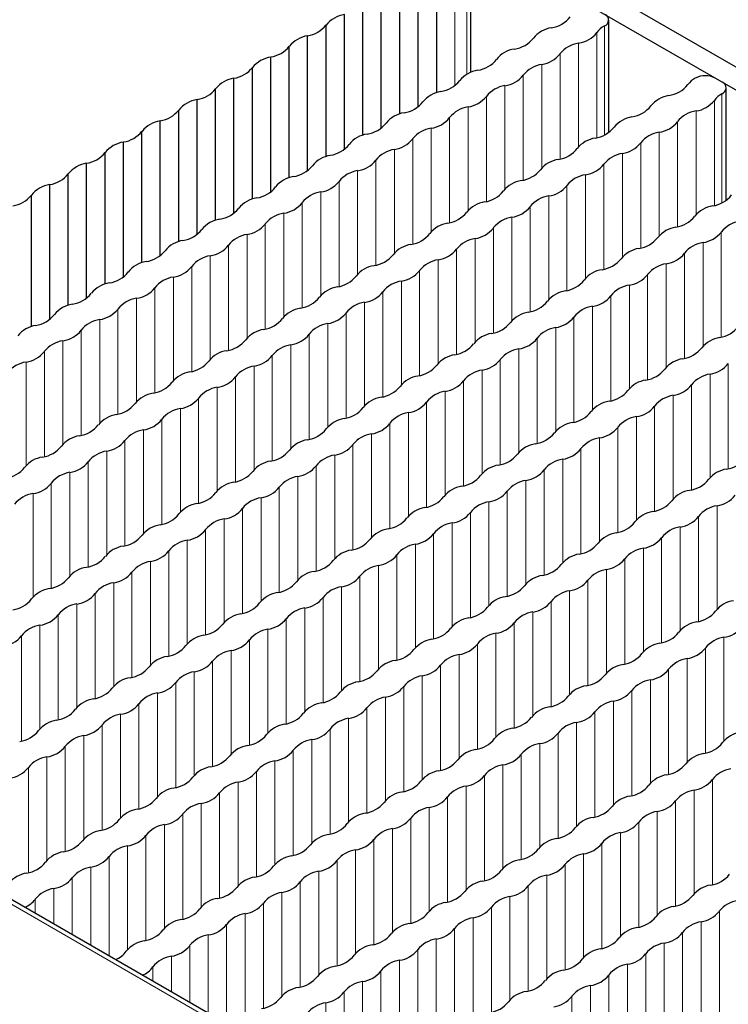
# Paper-space layout 'Blatt4' of a CAD drawing. Header units: millimetres. Extents: x 5 to 418, y 2 to 292.
# Tile 51 of 78: x 149 to 159, y 250 to 264. Entities that reach past the tile are written whole.
import ezdxf

# ---------------------------------------------------------------- set-up
doc = ezdxf.new("R2010")
doc.units = ezdxf.units.MM

psp = doc.layouts.new('Blatt4')

# ---------------------------------------------------------------- linework, layer by layer
at = {"color": 7, "linetype": 'Continuous', "lineweight": 25}
for p, q in [((152.911, 267.203), (176.095, 253.819)), ((152.629, 267.04), (175.812, 253.656)), ((155.586, 263.411), (155.586, 265.284)), ((155.1, 263.122), (155.1, 264.989)), ((154.837, 262.921), (154.837, 264.838)), ((154.577, 262.82), (154.577, 264.687)), ((154.313, 262.619), (154.313, 264.536)), ((154.053, 262.518), (154.053, 264.385)), ((153.79, 262.317), (153.79, 264.233)), ((157.545, 262.557), (157.545, 264.154)), ((153.53, 262.216), (153.53, 264.083)), ((153.267, 262.015), (153.267, 263.931)), ((153.007, 261.914), (153.007, 263.781)), ((152.744, 261.713), (152.744, 263.629)), ((152.483, 261.612), (152.483, 263.479)), ((152.22, 261.41), (152.22, 263.327)), ((159.155, 263.272), (159.056, 263.329)), ((151.96, 261.309), (151.96, 263.177)), ((159.214, 261.593), (159.214, 263.19)), ((151.697, 261.108), (151.697, 263.025)), ((151.437, 261.007), (151.437, 262.875)), ((151.174, 260.806), (151.174, 262.723)), ((150.914, 260.705), (150.914, 262.573)), ((150.651, 260.504), (150.651, 262.421)), ((150.39, 260.403), (150.39, 262.271)), ((150.127, 260.202), (150.127, 262.119)), ((149.867, 260.101), (149.867, 261.969)), ((170.972, 239.009), (131.374, 261.868)), ((149.604, 259.9), (149.604, 261.817)), ((149.344, 259.799), (149.344, 261.667))]:
    psp.add_line(p, q, dxfattribs=at)
at = {"color": 7, "linetype": 'Continuous', "lineweight": 18}
for p, q in [((155.36, 263.223), (155.36, 265.14)), ((155.528, 263.382), (155.528, 265.203)), ((157.376, 262.482), (157.376, 263.976)), ((157.483, 262.521), (157.483, 264.07)), ((157.116, 262.355), (157.116, 263.826)), ((156.852, 262.18), (156.852, 263.673)), ((156.593, 262.053), (156.593, 263.524)), ((156.329, 261.878), (156.329, 263.371)), ((156.07, 261.751), (156.07, 263.222)), ((155.806, 261.576), (155.806, 263.069)), ((159.044, 261.519), (159.044, 263.012)), ((159.152, 261.557), (159.152, 263.107)), ((155.546, 261.449), (155.546, 262.92)), ((158.785, 261.392), (158.785, 262.862)), ((155.283, 261.274), (155.283, 262.767)), ((155.023, 261.147), (155.023, 262.618)), ((158.521, 261.217), (158.521, 262.71)), ((154.759, 260.972), (154.759, 262.465)), ((158.262, 261.09), (158.262, 262.56)), ((154.5, 260.845), (154.5, 262.315)), ((157.998, 260.915), (157.998, 262.408)), ((154.236, 260.67), (154.236, 262.163)), ((157.739, 260.788), (157.739, 262.258)), ((153.977, 260.543), (153.977, 262.013)), ((157.475, 260.613), (157.475, 262.106)), ((157.215, 260.486), (157.215, 261.956)), ((170.874, 239), (131.276, 261.86)), ((153.713, 260.368), (153.713, 261.861)), ((156.951, 260.311), (156.951, 261.804)), ((153.453, 260.241), (153.453, 261.711)), ((156.692, 260.184), (156.692, 261.654)), ((153.19, 260.066), (153.19, 261.559)), ((156.428, 260.009), (156.428, 261.502)), ((152.93, 259.939), (152.93, 261.409)), ((156.169, 259.882), (156.169, 261.352)), ((152.666, 259.764), (152.666, 261.257)), ((155.905, 259.707), (155.905, 261.2)), ((152.407, 259.637), (152.407, 261.107)), ((155.645, 259.58), (155.645, 261.05)), ((159.143, 259.649), (159.143, 261.143)), ((152.143, 259.462), (152.143, 260.955)), ((155.382, 259.405), (155.382, 260.898)), ((158.884, 259.522), (158.884, 260.993)), ((151.884, 259.335), (151.884, 260.805)), ((158.62, 259.347), (158.62, 260.841)), ((151.62, 259.16), (151.62, 260.653)), ((155.122, 259.278), (155.122, 260.748)), ((158.361, 259.22), (158.361, 260.691)), ((151.36, 259.033), (151.36, 260.503)), ((154.858, 259.102), (154.858, 260.596)), ((158.097, 259.045), (158.097, 260.538)), ((151.097, 258.858), (151.097, 260.351)), ((154.599, 258.975), (154.599, 260.446)), ((157.838, 258.918), (157.838, 260.389)), ((150.837, 258.731), (150.837, 260.201)), ((154.335, 258.8), (154.335, 260.294)), ((157.574, 258.743), (157.574, 260.236)), ((154.076, 258.673), (154.076, 260.144)), ((157.314, 258.616), (157.314, 260.087)), ((150.573, 258.555), (150.573, 260.049)), ((153.812, 258.498), (153.812, 259.991)), ((157.05, 258.441), (157.05, 259.934)), ((150.314, 258.428), (150.314, 259.899)), ((153.552, 258.371), (153.552, 259.842)), ((156.791, 258.314), (156.791, 259.785)), ((150.05, 258.253), (150.05, 259.747)), ((153.289, 258.196), (153.289, 259.689)), ((149.791, 258.126), (149.791, 259.597)), ((153.029, 258.069), (153.029, 259.54)), ((156.527, 258.139), (156.527, 259.632)), ((149.527, 257.951), (149.527, 259.444)), ((152.765, 257.894), (152.765, 259.387)), ((156.268, 258.012), (156.268, 259.483)), ((149.267, 257.824), (149.267, 259.295)), ((152.506, 257.767), (152.506, 259.238)), ((156.004, 257.837), (156.004, 259.33)), ((159.242, 257.78), (159.242, 259.273)), ((152.242, 257.592), (152.242, 259.085)), ((155.744, 257.71), (155.744, 259.18)), ((158.983, 257.653), (158.983, 259.123)), ((151.983, 257.465), (151.983, 258.936)), ((155.481, 257.535), (155.481, 259.028)), ((158.719, 257.478), (158.719, 258.971)), ((155.221, 257.408), (155.221, 258.878)), ((158.46, 257.351), (158.46, 258.821)), ((151.719, 257.29), (151.719, 258.783)), ((154.957, 257.233), (154.957, 258.726)), ((158.196, 257.176), (158.196, 258.669)), ((151.459, 257.163), (151.459, 258.633)), ((154.698, 257.106), (154.698, 258.576)), ((157.937, 257.049), (157.937, 258.519)), ((151.196, 256.988), (151.196, 258.481)), ((154.434, 256.931), (154.434, 258.424)), ((150.936, 256.861), (150.936, 258.331)), ((154.175, 256.804), (154.175, 258.274)), ((157.673, 256.874), (157.673, 258.367)), ((150.672, 256.686), (150.672, 258.179)), ((153.911, 256.629), (153.911, 258.122)), ((157.413, 256.747), (157.413, 258.217)), ((150.413, 256.559), (150.413, 258.029)), ((153.651, 256.502), (153.651, 257.972)), ((157.149, 256.572), (157.149, 258.065)), ((150.149, 256.384), (150.149, 257.877)), ((153.388, 256.327), (153.388, 257.82)), ((156.89, 256.445), (156.89, 257.915)), ((149.89, 256.257), (149.89, 257.727)), ((156.626, 256.27), (156.626, 257.763)), ((149.626, 256.082), (149.626, 257.575)), ((153.128, 256.2), (153.128, 257.67)), ((156.367, 256.143), (156.367, 257.613)), ((149.366, 255.955), (149.366, 257.425)), ((152.864, 256.025), (152.864, 257.518)), ((156.103, 255.967), (156.103, 257.461)), ((152.605, 255.898), (152.605, 257.368)), ((155.843, 255.84), (155.843, 257.311)), ((152.341, 255.723), (152.341, 257.216)), ((155.58, 255.665), (155.58, 257.159)), ((159.082, 255.783), (159.082, 257.254)), ((152.082, 255.596), (152.082, 257.066)), ((155.32, 255.538), (155.32, 257.009)), ((158.818, 255.608), (158.818, 257.101)), ((151.818, 255.42), (151.818, 256.914)), ((155.056, 255.363), (155.056, 256.856)), ((158.559, 255.481), (158.559, 256.952)), ((151.558, 255.293), (151.558, 256.764)), ((154.797, 255.236), (154.797, 256.707)), ((158.295, 255.306), (158.295, 256.799)), ((151.295, 255.118), (151.295, 256.612)), ((158.036, 255.179), (158.036, 256.65)), ((151.035, 254.991), (151.035, 256.462)), ((154.533, 255.061), (154.533, 256.554)), ((157.772, 255.004), (157.772, 256.497)), ((150.771, 254.816), (150.771, 256.309)), ((154.274, 254.934), (154.274, 256.405)), ((157.512, 254.877), (157.512, 256.348)), ((150.512, 254.689), (150.512, 256.16)), ((154.01, 254.759), (154.01, 256.252)), ((157.248, 254.702), (157.248, 256.195)), ((150.248, 254.514), (150.248, 256.007)), ((153.75, 254.632), (153.75, 256.103)), ((156.989, 254.575), (156.989, 256.045)), ((149.989, 254.387), (149.989, 255.858)), ((153.487, 254.457), (153.487, 255.95)), ((156.725, 254.4), (156.725, 255.893)), ((153.227, 254.33), (153.227, 255.801)), ((156.466, 254.273), (156.466, 255.743)), ((149.725, 254.212), (149.725, 255.705)), ((152.963, 254.155), (152.963, 255.648)), ((156.202, 254.098), (156.202, 255.591)), ((149.465, 254.085), (149.465, 255.556)), ((152.704, 254.028), (152.704, 255.498)), ((155.942, 253.971), (155.942, 255.441)), ((149.201, 253.91), (149.201, 255.403)), ((152.44, 253.853), (152.44, 255.346)), ((159.181, 253.914), (159.181, 255.384)), ((152.181, 253.726), (152.181, 255.196)), ((155.679, 253.796), (155.679, 255.289)), ((158.917, 253.739), (158.917, 255.232)), ((151.917, 253.551), (151.917, 255.044)), ((155.419, 253.669), (155.419, 255.139)), ((158.658, 253.612), (158.658, 255.082)), ((151.657, 253.424), (151.657, 254.894)), ((155.155, 253.494), (155.155, 254.987)), ((158.394, 253.437), (158.394, 254.93)), ((151.394, 253.249), (151.394, 254.742)), ((154.896, 253.367), (154.896, 254.837)), ((158.135, 253.31), (158.135, 254.78)), ((154.632, 253.192), (154.632, 254.685)), ((157.871, 253.135), (157.871, 254.628)), ((151.134, 253.122), (151.134, 254.592)), ((154.373, 253.065), (154.373, 254.535)), ((157.611, 253.007), (157.611, 254.478)), ((150.87, 252.947), (150.87, 254.44)), ((154.109, 252.89), (154.109, 254.383)), ((157.347, 252.832), (157.347, 254.326)), ((150.611, 252.82), (150.611, 254.29)), ((153.849, 252.763), (153.849, 254.233)), ((150.347, 252.645), (150.347, 254.138)), ((153.586, 252.588), (153.586, 254.081)), ((157.088, 252.705), (157.088, 254.176)), ((150.088, 252.518), (150.088, 253.988)), ((153.326, 252.461), (153.326, 253.931)), ((156.824, 252.53), (156.824, 254.024)), ((149.824, 252.343), (149.824, 253.836)), ((153.062, 252.285), (153.062, 253.779)), ((156.565, 252.403), (156.565, 253.874)), ((149.564, 252.216), (149.564, 253.686)), ((152.803, 252.158), (152.803, 253.629)), ((156.301, 252.228), (156.301, 253.721)), ((149.3, 252.041), (149.3, 253.534)), ((156.041, 252.101), (156.041, 253.572)), ((152.539, 251.983), (152.539, 253.477)), ((155.778, 251.926), (155.778, 253.419)), ((159.016, 251.869), (159.016, 253.362)), ((152.28, 251.856), (152.28, 253.327)), ((155.518, 251.799), (155.518, 253.27)), ((158.757, 251.742), (158.757, 253.213)), ((152.016, 251.681), (152.016, 253.174)), ((155.254, 251.624), (155.254, 253.117)), ((158.493, 251.567), (158.493, 253.06)), ((151.756, 251.554), (151.756, 253.025)), ((154.995, 251.497), (154.995, 252.968)), ((151.493, 251.379), (151.493, 252.872)), ((154.731, 251.322), (154.731, 252.815)), ((158.234, 251.44), (158.234, 252.91)), ((151.233, 251.252), (151.233, 252.723)), ((154.472, 251.195), (154.472, 252.666)), ((157.97, 251.265), (157.97, 252.758)), ((150.969, 251.077), (150.969, 252.57)), ((154.208, 251.02), (154.208, 252.513)), ((157.71, 251.138), (157.71, 252.608)), ((150.71, 250.95), (150.71, 252.421)), ((153.948, 250.893), (153.948, 252.363)), ((157.446, 250.963), (157.446, 252.456)), ((150.446, 250.858), (150.446, 252.268)), ((157.187, 250.836), (157.187, 252.306)), ((150.187, 251.008), (150.187, 252.119)), ((153.685, 250.718), (153.685, 252.211)), ((156.923, 250.661), (156.923, 252.154)), ((149.923, 251.16), (149.923, 251.966)), ((153.425, 250.591), (153.425, 252.061)), ((156.664, 250.534), (156.664, 252.004)), ((149.663, 251.31), (149.663, 251.816)), ((153.161, 250.416), (153.161, 251.909)), ((156.4, 250.359), (156.4, 251.852)), ((149.399, 251.462), (149.399, 251.664)), ((152.902, 250.289), (152.902, 251.759)), ((156.14, 250.232), (156.14, 251.702)), ((152.638, 250.114), (152.638, 251.607)), ((155.877, 250.057), (155.877, 251.55)), ((152.379, 249.987), (152.379, 251.457)), ((155.617, 249.93), (155.617, 251.4)), ((159.115, 250), (159.115, 251.493)), ((152.115, 249.895), (152.115, 251.305)), ((155.353, 249.755), (155.353, 251.248)), ((158.856, 249.872), (158.856, 251.343)), ((151.855, 250.044), (151.855, 251.155)), ((158.592, 249.697), (158.592, 251.191)), ((151.592, 250.197), (151.592, 251.003)), ((155.094, 249.628), (155.094, 251.098)), ((158.333, 249.57), (158.333, 251.041)), ((151.332, 250.347), (151.332, 250.853)), ((154.83, 249.453), (154.83, 250.946)), ((158.069, 249.395), (158.069, 250.889)), ((151.068, 250.499), (151.068, 250.701)), ((154.571, 249.325), (154.571, 250.796)), ((157.809, 249.268), (157.809, 250.739)), ((154.307, 249.15), (154.307, 250.644)), ((157.545, 249.093), (157.545, 250.586)), ((154.047, 249.023), (154.047, 250.494)), ((157.286, 248.966), (157.286, 250.437)), ((153.784, 248.931), (153.784, 250.342)), ((157.022, 248.791), (157.022, 250.284)), ((153.524, 249.081), (153.524, 250.192))]:
    psp.add_line(p, q, dxfattribs=at)
at = {"color": 7, "linetype": 'Continuous', "lineweight": 25}
for centre, radius, start, end in [((153.857, 263.817), 0.421, 99.1139, 140.8807), ((156.668, 264.46), 0.42, 278.3471, 321.6475), ((157.455, 264.153), 0.0878, 289.0334, 68.9216), ((153.21, 264.333), 0.405, 277.9933, 322.0013), ((156.791, 263.643), 0.406, 98.7643, 141.2303), ((157.057, 264.227), 0.406, 278.3389, 321.6557), ((157.62, 263.807), 0.297, 117.3514, 145.3269), ((153.334, 263.515), 0.421, 99.1139, 140.8807), ((156.145, 264.158), 0.42, 278.3471, 321.6475), ((152.687, 264.031), 0.405, 277.9933, 322.0014), ((156.267, 263.341), 0.406, 98.7645, 141.2301), ((157.18, 263.41), 0.421, 98.7583, 141.2364), ((152.81, 263.213), 0.421, 99.1139, 140.8807), ((155.621, 263.856), 0.42, 278.347, 321.6476), ((156.534, 263.925), 0.406, 278.3387, 321.6559), ((152.164, 263.729), 0.405, 277.9932, 322.0014), ((155.744, 263.039), 0.406, 98.7645, 141.2301), ((156.657, 263.108), 0.421, 98.7583, 141.2364), ((152.287, 262.911), 0.421, 99.1139, 140.8807), ((155.098, 263.554), 0.42, 278.347, 321.6476), ((156.011, 263.623), 0.406, 278.3387, 321.6559), ((158.933, 263.038), 0.332, 118.702, 143.4072), ((158.915, 263.056), 0.307, 62.6095, 117.3908), ((159.124, 263.19), 0.0878, 289.0333, 68.9209), ((151.641, 263.427), 0.405, 277.9934, 322.0012), ((155.221, 262.737), 0.406, 98.7641, 141.2305), ((156.134, 262.806), 0.421, 98.7583, 141.2364), ((158.337, 263.497), 0.42, 278.3455, 321.6492), ((151.764, 262.609), 0.421, 99.1139, 140.8807), ((154.575, 263.252), 0.42, 278.3473, 321.6473), ((155.488, 263.321), 0.406, 278.3389, 321.6558), ((158.46, 262.679), 0.406, 98.7663, 141.2283), ((158.726, 263.264), 0.406, 278.3392, 321.6554), ((159.289, 262.843), 0.297, 117.3507, 145.3285), ((151.117, 263.125), 0.405, 277.9933, 322.0013), ((155.611, 262.504), 0.421, 98.7583, 141.2364), ((157.813, 263.194), 0.42, 278.3455, 321.6492), ((158.849, 262.447), 0.421, 98.758, 141.2366), ((151.241, 262.307), 0.421, 99.1139, 140.8808), ((154.698, 262.435), 0.406, 98.7641, 141.2305), ((154.964, 263.019), 0.406, 278.3389, 321.6558), ((157.936, 262.377), 0.406, 98.7665, 141.2281), ((150.594, 262.823), 0.405, 277.9934, 322.0013), ((154.052, 262.95), 0.42, 278.3471, 321.6475), ((155.087, 262.202), 0.421, 98.7581, 141.2366), ((157.29, 262.892), 0.42, 278.3454, 321.6492), ((158.203, 262.962), 0.406, 278.339, 321.6556), ((154.174, 262.133), 0.406, 98.7644, 141.2302), ((154.441, 262.717), 0.406, 278.3389, 321.6557), ((157.413, 262.075), 0.406, 98.7665, 141.2281), ((158.326, 262.145), 0.421, 98.758, 141.2366), ((150.717, 262.005), 0.421, 99.1139, 140.8807), ((153.528, 262.648), 0.42, 278.347, 321.6476), ((154.564, 261.9), 0.421, 98.7583, 141.2364), ((156.767, 262.59), 0.42, 278.3454, 321.6492), ((157.68, 262.66), 0.406, 278.339, 321.6556), ((150.071, 262.52), 0.405, 277.9934, 322.0012), ((153.651, 261.83), 0.406, 98.7644, 141.2303), ((153.918, 262.415), 0.406, 278.3388, 321.6558), ((156.89, 261.773), 0.406, 98.7661, 141.2286), ((157.803, 261.843), 0.421, 98.758, 141.2366), ((150.194, 261.703), 0.421, 99.1139, 140.8808), ((153.005, 262.345), 0.42, 278.347, 321.6476), ((154.041, 261.598), 0.421, 98.7583, 141.2364), ((156.244, 262.288), 0.42, 278.3457, 321.649), ((157.156, 262.358), 0.406, 278.3391, 321.6555), ((149.548, 262.218), 0.405, 277.9934, 322.0013), ((153.128, 261.528), 0.406, 98.7643, 141.2303), ((156.366, 261.471), 0.406, 98.7661, 141.2285), ((157.279, 261.541), 0.421, 98.758, 141.2366), ((149.671, 261.401), 0.421, 99.1139, 140.8807), ((152.482, 262.043), 0.42, 278.3472, 321.6474), ((153.395, 262.113), 0.406, 278.3388, 321.6558), ((156.633, 262.056), 0.406, 278.3391, 321.6555), ((149.024, 261.916), 0.405, 277.9934, 322.0012), ((152.605, 261.226), 0.406, 98.7643, 141.2303), ((153.517, 261.296), 0.421, 98.7581, 141.2365), ((155.72, 261.986), 0.42, 278.3455, 321.6492), ((156.756, 261.239), 0.421, 98.7578, 141.2368), ((158.959, 261.929), 0.42, 278.3463, 321.6483), ((151.959, 261.741), 0.42, 278.347, 321.6476), ((152.871, 261.811), 0.406, 278.3388, 321.6558), ((155.843, 261.169), 0.406, 98.7664, 141.2282), ((156.11, 261.754), 0.406, 278.3392, 321.6554), ((159.082, 261.112), 0.406, 98.7655, 141.2291), ((152.081, 260.924), 0.406, 98.7643, 141.2303), ((152.994, 260.994), 0.421, 98.7583, 141.2364), ((155.197, 261.684), 0.42, 278.3454, 321.6492), ((156.233, 260.936), 0.421, 98.758, 141.2366), ((158.436, 261.627), 0.42, 278.3463, 321.6483), ((151.435, 261.439), 0.42, 278.3472, 321.6474), ((152.348, 261.509), 0.406, 278.3389, 321.6557), ((155.32, 260.867), 0.406, 98.7663, 141.2283), ((155.587, 261.451), 0.406, 278.3391, 321.6555), ((158.559, 260.81), 0.406, 98.7651, 141.2295), ((159.471, 260.879), 0.421, 98.7583, 141.2364), ((152.471, 260.692), 0.421, 98.7583, 141.2364), ((154.674, 261.382), 0.42, 278.3454, 321.6492), ((155.71, 260.634), 0.421, 98.758, 141.2366), ((157.912, 261.325), 0.42, 278.3466, 321.648), ((158.825, 261.394), 0.406, 278.3389, 321.6558), ((151.558, 260.622), 0.406, 98.7643, 141.2303), ((151.825, 261.207), 0.406, 278.3388, 321.6558), ((154.797, 260.565), 0.406, 98.7663, 141.2284), ((155.063, 261.149), 0.406, 278.3391, 321.6556), ((158.035, 260.508), 0.406, 98.7651, 141.2295), ((158.948, 260.577), 0.421, 98.7583, 141.2364), ((150.912, 261.137), 0.42, 278.347, 321.6476), ((151.948, 260.389), 0.421, 98.7582, 141.2365), ((154.151, 261.08), 0.42, 278.3456, 321.649), ((157.389, 261.023), 0.42, 278.3464, 321.6482), ((158.302, 261.092), 0.406, 278.3389, 321.6558), ((151.035, 260.32), 0.406, 98.7644, 141.2303), ((151.302, 260.904), 0.406, 278.3388, 321.6558), ((154.273, 260.263), 0.406, 98.7663, 141.2283), ((155.186, 260.332), 0.421, 98.7579, 141.2368), ((158.425, 260.275), 0.421, 98.7581, 141.2366), ((150.389, 260.835), 0.42, 278.347, 321.6476), ((151.424, 260.087), 0.421, 98.7583, 141.2364), ((153.627, 260.778), 0.42, 278.3454, 321.6492), ((154.54, 260.847), 0.406, 278.3391, 321.6555), ((157.512, 260.206), 0.406, 98.7654, 141.2292), ((157.779, 260.79), 0.406, 278.3389, 321.6557), ((150.512, 260.018), 0.406, 98.7643, 141.2303), ((150.778, 260.602), 0.406, 278.3388, 321.6558), ((153.75, 259.961), 0.406, 98.7663, 141.2284), ((154.663, 260.03), 0.421, 98.758, 141.2366), ((156.866, 260.721), 0.42, 278.3464, 321.6483), ((157.902, 259.973), 0.421, 98.7583, 141.2364), ((149.865, 260.533), 0.42, 278.3472, 321.6474), ((150.901, 259.785), 0.421, 98.7581, 141.2365), ((153.104, 260.476), 0.42, 278.3456, 321.649), ((154.017, 260.545), 0.406, 278.3392, 321.6555), ((156.989, 259.904), 0.406, 98.7653, 141.2293), ((157.255, 260.488), 0.406, 278.3388, 321.6558), ((149.988, 259.716), 0.406, 98.7643, 141.2303), ((153.227, 259.659), 0.406, 98.7663, 141.2283), ((154.14, 259.728), 0.421, 98.758, 141.2366), ((156.343, 260.419), 0.42, 278.3464, 321.6483), ((157.378, 259.671), 0.421, 98.7583, 141.2364), ((149.342, 260.231), 0.42, 278.347, 321.6476), ((150.255, 260.3), 0.406, 278.3388, 321.6558), ((153.494, 260.243), 0.406, 278.3391, 321.6556), ((156.465, 259.602), 0.406, 98.7653, 141.2293), ((156.732, 260.186), 0.406, 278.3388, 321.6558), ((149.465, 259.414), 0.406, 98.7643, 141.2303), ((150.378, 259.483), 0.421, 98.7583, 141.2364), ((152.581, 260.174), 0.42, 278.3454, 321.6492), ((153.616, 259.426), 0.421, 98.7579, 141.2367), ((155.819, 260.117), 0.42, 278.3466, 321.6481), ((156.855, 259.369), 0.421, 98.7581, 141.2365), ((159.058, 260.06), 0.42, 278.3464, 321.6482), ((149.732, 259.998), 0.406, 278.3389, 321.6557), ((152.704, 259.357), 0.406, 98.7663, 141.2283), ((152.97, 259.941), 0.406, 278.3391, 321.6555), ((155.942, 259.3), 0.406, 98.7653, 141.2293), ((159.181, 259.242), 0.406, 98.7654, 141.2292), ((149.855, 259.181), 0.421, 98.7583, 141.2364), ((152.058, 259.872), 0.42, 278.3454, 321.6492), ((153.093, 259.124), 0.421, 98.758, 141.2366), ((155.296, 259.815), 0.42, 278.3464, 321.6483), ((156.209, 259.884), 0.406, 278.3388, 321.6558), ((158.535, 259.757), 0.42, 278.3464, 321.6483), ((149.209, 259.696), 0.406, 278.3388, 321.6558), ((152.18, 259.055), 0.406, 98.7663, 141.2284), ((152.447, 259.639), 0.406, 278.3391, 321.6556), ((155.419, 258.997), 0.406, 98.7653, 141.2293), ((156.332, 259.067), 0.421, 98.7583, 141.2364), ((149.331, 258.879), 0.421, 98.7582, 141.2365), ((151.534, 259.57), 0.42, 278.3456, 321.649), ((152.57, 258.822), 0.421, 98.7579, 141.2368), ((154.773, 259.513), 0.42, 278.3466, 321.6481), ((155.686, 259.582), 0.406, 278.3389, 321.6557), ((158.658, 258.94), 0.406, 98.7653, 141.2293), ((158.924, 259.525), 0.406, 278.3388, 321.6558), ((151.657, 258.753), 0.406, 98.7663, 141.2283), ((151.924, 259.337), 0.406, 278.3391, 321.6555), ((154.896, 258.695), 0.406, 98.7653, 141.2293), ((155.809, 258.765), 0.421, 98.7583, 141.2364), ((158.011, 259.455), 0.42, 278.3464, 321.6483), ((159.047, 258.708), 0.421, 98.7583, 141.2364), ((151.011, 259.268), 0.42, 278.3454, 321.6492), ((152.047, 258.52), 0.421, 98.758, 141.2366), ((154.25, 259.21), 0.42, 278.3464, 321.6483), ((155.162, 259.28), 0.406, 278.3388, 321.6558), ((158.134, 258.638), 0.406, 98.7653, 141.2293), ((158.401, 259.223), 0.406, 278.3388, 321.6558), ((151.134, 258.45), 0.406, 98.7663, 141.2284), ((154.372, 258.393), 0.406, 98.7653, 141.2293), ((155.285, 258.463), 0.421, 98.7582, 141.2365), ((157.488, 259.153), 0.42, 278.3466, 321.6481), ((158.524, 258.406), 0.421, 98.7581, 141.2365), ((150.488, 258.966), 0.42, 278.3456, 321.649), ((151.401, 259.035), 0.406, 278.3392, 321.6555), ((154.639, 258.978), 0.406, 278.3388, 321.6558), ((157.611, 258.336), 0.406, 98.7653, 141.2293), ((157.878, 258.921), 0.406, 278.3388, 321.6558), ((150.611, 258.148), 0.406, 98.7663, 141.2283), ((151.523, 258.218), 0.421, 98.758, 141.2366), ((153.726, 258.908), 0.42, 278.3464, 321.6483), ((154.762, 258.161), 0.421, 98.7583, 141.2364), ((156.965, 258.851), 0.42, 278.3464, 321.6483), ((158.001, 258.104), 0.421, 98.7583, 141.2364), ((149.964, 258.663), 0.42, 278.3454, 321.6492), ((150.877, 258.733), 0.406, 278.3391, 321.6556), ((153.849, 258.091), 0.406, 98.7653, 141.2293), ((154.116, 258.676), 0.406, 278.3388, 321.6558), ((157.088, 258.034), 0.406, 98.7653, 141.2293), ((150.087, 257.846), 0.406, 98.7662, 141.2284), ((151, 257.916), 0.421, 98.7579, 141.2367), ((153.203, 258.606), 0.42, 278.3466, 321.6481), ((154.239, 257.859), 0.421, 98.7581, 141.2365), ((156.442, 258.549), 0.42, 278.3466, 321.6481), ((157.354, 258.619), 0.406, 278.3389, 321.6557), ((149.441, 258.361), 0.42, 278.3456, 321.6491), ((150.354, 258.431), 0.406, 278.3391, 321.6555), ((153.326, 257.789), 0.406, 98.7653, 141.2293), ((153.593, 258.374), 0.406, 278.3388, 321.6558), ((156.564, 257.732), 0.406, 98.7653, 141.2293), ((157.477, 257.801), 0.421, 98.7583, 141.2364), ((150.477, 257.614), 0.421, 98.758, 141.2366), ((152.68, 258.304), 0.42, 278.3464, 321.6483), ((153.715, 257.557), 0.421, 98.7583, 141.2364), ((155.918, 258.247), 0.42, 278.3464, 321.6483), ((156.831, 258.316), 0.406, 278.3388, 321.6558), ((149.564, 257.544), 0.406, 98.7663, 141.2284), ((149.831, 258.129), 0.406, 278.3391, 321.6556), ((152.803, 257.487), 0.406, 98.7653, 141.2293), ((153.069, 258.072), 0.406, 278.3389, 321.6557), ((156.041, 257.43), 0.406, 98.7653, 141.2293), ((156.954, 257.499), 0.421, 98.7582, 141.2365), ((159.157, 258.19), 0.42, 278.3466, 321.6481), ((148.918, 258.059), 0.42, 278.3455, 321.6491), ((149.954, 257.312), 0.421, 98.7578, 141.2368), ((152.157, 258.002), 0.42, 278.3466, 321.6481), ((155.395, 257.945), 0.42, 278.3464, 321.6483), ((156.308, 258.014), 0.406, 278.3388, 321.6558), ((159.28, 257.373), 0.406, 98.7653, 141.2293), ((149.308, 257.827), 0.406, 278.3391, 321.6555), ((152.279, 257.185), 0.406, 98.7653, 141.2293), ((153.192, 257.254), 0.421, 98.7583, 141.2364), ((156.431, 257.197), 0.421, 98.7583, 141.2364), ((158.634, 257.888), 0.42, 278.3464, 321.6483), ((149.43, 257.01), 0.421, 98.758, 141.2366), ((151.633, 257.7), 0.42, 278.3464, 321.6483), ((152.546, 257.769), 0.406, 278.3388, 321.6558), ((155.518, 257.128), 0.406, 98.7653, 141.2293), ((155.785, 257.712), 0.406, 278.3388, 321.6558), ((158.756, 257.071), 0.406, 98.7653, 141.2293), ((159.023, 257.655), 0.406, 278.3389, 321.6557), ((151.756, 256.883), 0.406, 98.7652, 141.2294), ((152.669, 256.952), 0.421, 98.7582, 141.2365), ((154.872, 257.643), 0.42, 278.3466, 321.6481), ((155.908, 256.895), 0.421, 98.7581, 141.2365), ((158.11, 257.586), 0.42, 278.3466, 321.6481), ((151.11, 257.398), 0.42, 278.3465, 321.6481), ((152.023, 257.467), 0.406, 278.3388, 321.6558), ((154.995, 256.826), 0.406, 98.7653, 141.2293), ((155.261, 257.41), 0.406, 278.3388, 321.6558), ((158.233, 256.769), 0.406, 98.7653, 141.2293), ((159.146, 256.838), 0.421, 98.7583, 141.2364), ((151.233, 256.581), 0.406, 98.7653, 141.2293), ((152.146, 256.65), 0.421, 98.7583, 141.2364), ((154.349, 257.341), 0.42, 278.3464, 321.6483), ((155.384, 256.593), 0.421, 98.7583, 141.2364), ((157.587, 257.284), 0.42, 278.3464, 321.6483), ((158.5, 257.353), 0.406, 278.3388, 321.6558), ((151.5, 257.165), 0.406, 278.3388, 321.6558), ((154.471, 256.524), 0.406, 98.7653, 141.2293), ((154.738, 257.108), 0.406, 278.3389, 321.6557), ((157.71, 256.467), 0.406, 98.7653, 141.2293), ((158.623, 256.536), 0.421, 98.7582, 141.2365), ((150.587, 257.096), 0.42, 278.3465, 321.6482), ((151.622, 256.348), 0.421, 98.7581, 141.2366), ((153.825, 257.039), 0.42, 278.3466, 321.6481), ((154.861, 256.291), 0.421, 98.7583, 141.2364), ((157.064, 256.982), 0.42, 278.3464, 321.6483), ((157.977, 257.051), 0.406, 278.3388, 321.6558), ((150.71, 256.279), 0.406, 98.7653, 141.2293), ((150.976, 256.863), 0.406, 278.3388, 321.6558), ((153.948, 256.222), 0.406, 98.7653, 141.2293), ((157.187, 256.165), 0.406, 98.7653, 141.2293), ((158.1, 256.234), 0.421, 98.7583, 141.2364), ((150.063, 256.794), 0.42, 278.3464, 321.6483), ((151.099, 256.046), 0.421, 98.7583, 141.2364), ((153.302, 256.737), 0.42, 278.3464, 321.6483), ((154.215, 256.806), 0.406, 278.3388, 321.6558), ((156.541, 256.68), 0.42, 278.3466, 321.6481), ((157.453, 256.749), 0.406, 278.3388, 321.6558), ((150.186, 255.977), 0.406, 98.7653, 141.2293), ((150.453, 256.561), 0.406, 278.3388, 321.6558), ((153.425, 255.92), 0.406, 98.7652, 141.2294), ((154.338, 255.989), 0.421, 98.7582, 141.2365), ((157.576, 255.932), 0.421, 98.7581, 141.2365), ((149.54, 256.492), 0.42, 278.3466, 321.6481), ((150.576, 255.744), 0.421, 98.7583, 141.2364), ((152.779, 256.435), 0.42, 278.3465, 321.6481), ((153.692, 256.504), 0.406, 278.3388, 321.6558), ((156.663, 255.862), 0.406, 98.7653, 141.2293), ((156.93, 256.447), 0.406, 278.3388, 321.6558), ((149.663, 255.675), 0.406, 98.7653, 141.2293), ((149.93, 256.259), 0.406, 278.3388, 321.6558), ((152.902, 255.618), 0.406, 98.7653, 141.2293), ((153.814, 255.687), 0.421, 98.7583, 141.2364), ((156.017, 256.378), 0.42, 278.3464, 321.6483), ((157.053, 255.63), 0.421, 98.7583, 141.2364), ((149.017, 256.19), 0.42, 278.3464, 321.6483), ((150.053, 255.442), 0.421, 98.7582, 141.2365), ((152.256, 256.133), 0.42, 278.3465, 321.6482), ((153.168, 256.202), 0.406, 278.3388, 321.6558), ((156.14, 255.56), 0.406, 98.7653, 141.2293), ((156.407, 256.145), 0.406, 278.3389, 321.6557), ((159.379, 255.503), 0.406, 98.7653, 141.2293), ((152.378, 255.315), 0.406, 98.7653, 141.2293), ((153.291, 255.385), 0.421, 98.7581, 141.2366), ((155.494, 256.075), 0.42, 278.3466, 321.6481), ((156.53, 255.328), 0.421, 98.7583, 141.2364), ((158.733, 256.018), 0.42, 278.3464, 321.6483), ((149.407, 255.957), 0.406, 278.3388, 321.6558), ((152.645, 255.9), 0.406, 278.3388, 321.6558), ((155.617, 255.258), 0.406, 98.7653, 141.2293), ((155.884, 255.843), 0.406, 278.3388, 321.6558), ((158.855, 255.201), 0.406, 98.7653, 141.2293), ((149.529, 255.14), 0.421, 98.7583, 141.2364), ((151.732, 255.831), 0.42, 278.3464, 321.6483), ((152.768, 255.083), 0.421, 98.7583, 141.2364), ((154.971, 255.773), 0.42, 278.3464, 321.6483), ((156.007, 255.026), 0.421, 98.7582, 141.2365), ((158.209, 255.716), 0.42, 278.3466, 321.6481), ((159.122, 255.786), 0.406, 278.3388, 321.6558), ((148.883, 255.655), 0.406, 278.3388, 321.6558), ((151.855, 255.013), 0.406, 98.7653, 141.2293), ((152.122, 255.598), 0.406, 278.3388, 321.6558), ((155.094, 254.956), 0.406, 98.7652, 141.2294), ((158.332, 254.899), 0.406, 98.7653, 141.2293), ((159.245, 254.969), 0.421, 98.7581, 141.2365), ((151.209, 255.528), 0.42, 278.3466, 321.6481), ((152.245, 254.781), 0.421, 98.7583, 141.2364), ((154.448, 255.471), 0.42, 278.3465, 321.6481), ((155.36, 255.541), 0.406, 278.3388, 321.6558), ((158.599, 255.484), 0.406, 278.3388, 321.6558), ((151.332, 254.711), 0.406, 98.7653, 141.2293), ((151.599, 255.296), 0.406, 278.3388, 321.6558), ((154.57, 254.654), 0.406, 98.7653, 141.2293), ((155.483, 254.724), 0.421, 98.7583, 141.2364), ((157.686, 255.414), 0.42, 278.3464, 321.6483), ((158.722, 254.666), 0.421, 98.7583, 141.2364), ((150.686, 255.226), 0.42, 278.3464, 321.6483), ((151.721, 254.479), 0.421, 98.7582, 141.2365), ((153.924, 255.169), 0.42, 278.3465, 321.6482), ((154.837, 255.239), 0.406, 278.3388, 321.6558), ((157.809, 254.597), 0.406, 98.7653, 141.2293), ((158.076, 255.181), 0.406, 278.3389, 321.6557), ((150.809, 254.409), 0.406, 98.7652, 141.2294), ((151.075, 254.994), 0.406, 278.3388, 321.6558), ((154.047, 254.352), 0.406, 98.7653, 141.2293), ((154.96, 254.422), 0.421, 98.7581, 141.2366), ((157.163, 255.112), 0.42, 278.3466, 321.6481), ((158.199, 254.364), 0.421, 98.7583, 141.2364), ((150.162, 254.924), 0.42, 278.3465, 321.6481), ((153.401, 254.867), 0.42, 278.3464, 321.6483), ((154.314, 254.937), 0.406, 278.3388, 321.6558), ((157.286, 254.295), 0.406, 98.7653, 141.2293), ((157.552, 254.879), 0.406, 278.3388, 321.6558), ((150.285, 254.107), 0.406, 98.7653, 141.2293), ((151.198, 254.177), 0.421, 98.7583, 141.2364), ((154.437, 254.119), 0.421, 98.7583, 141.2364), ((156.64, 254.81), 0.42, 278.3464, 321.6483), ((157.675, 254.062), 0.421, 98.7582, 141.2365), ((149.639, 254.622), 0.42, 278.3465, 321.6482), ((150.552, 254.692), 0.406, 278.3388, 321.6558), ((153.524, 254.05), 0.406, 98.7653, 141.2293), ((153.791, 254.634), 0.406, 278.3388, 321.6558), ((156.762, 253.993), 0.406, 98.7652, 141.2294), ((157.029, 254.577), 0.406, 278.3388, 321.6558), ((149.762, 253.805), 0.406, 98.7652, 141.2294), ((150.675, 253.875), 0.421, 98.7582, 141.2364), ((152.878, 254.565), 0.42, 278.3466, 321.6481), ((153.913, 253.817), 0.421, 98.7583, 141.2364), ((156.116, 254.508), 0.42, 278.3465, 321.6481), ((149.116, 254.32), 0.42, 278.3464, 321.6482), ((150.029, 254.39), 0.406, 278.3388, 321.6558), ((153.001, 253.748), 0.406, 98.7653, 141.2293), ((153.267, 254.332), 0.406, 278.3388, 321.6558), ((156.239, 253.691), 0.406, 98.7653, 141.2293), ((157.152, 253.76), 0.421, 98.7583, 141.2364), ((150.152, 253.572), 0.421, 98.7582, 141.2364), ((152.355, 254.263), 0.42, 278.3464, 321.6483), ((153.39, 253.515), 0.421, 98.7582, 141.2365), ((155.593, 254.206), 0.42, 278.3465, 321.6482), ((156.506, 254.275), 0.406, 278.3388, 321.6558), ((159.478, 253.634), 0.406, 98.7653, 141.2293), ((149.506, 254.087), 0.406, 278.3388, 321.6558), ((152.477, 253.446), 0.406, 98.7652, 141.2294), ((152.744, 254.03), 0.406, 278.3388, 321.6558), ((155.716, 253.389), 0.406, 98.7653, 141.2293), ((156.629, 253.458), 0.421, 98.7581, 141.2366), ((158.832, 254.149), 0.42, 278.3466, 321.6481), ((149.628, 253.27), 0.421, 98.7582, 141.2365), ((151.831, 253.961), 0.42, 278.3465, 321.6481), ((152.867, 253.213), 0.421, 98.7583, 141.2364), ((155.07, 253.904), 0.42, 278.3464, 321.6483), ((155.983, 253.973), 0.406, 278.3388, 321.6558), ((158.954, 253.332), 0.406, 98.7653, 141.2293), ((148.982, 253.785), 0.406, 278.3388, 321.6558), ((151.954, 253.144), 0.406, 98.7653, 141.2293), ((155.193, 253.087), 0.406, 98.7653, 141.2293), ((156.106, 253.156), 0.421, 98.7583, 141.2364), ((158.308, 253.847), 0.42, 278.3464, 321.6483), ((159.344, 253.099), 0.421, 98.7582, 141.2365), ((151.308, 253.659), 0.42, 278.3465, 321.6482), ((152.221, 253.728), 0.406, 278.3388, 321.6558), ((154.547, 253.602), 0.42, 278.3466, 321.6481), ((155.459, 253.671), 0.406, 278.3388, 321.6558), ((158.431, 253.03), 0.406, 98.7652, 141.2294), ((158.698, 253.614), 0.406, 278.3388, 321.6558), ((151.431, 252.842), 0.406, 98.7652, 141.2294), ((152.344, 252.911), 0.421, 98.7582, 141.2364), ((155.582, 252.854), 0.421, 98.7583, 141.2364), ((157.785, 253.545), 0.42, 278.3465, 321.6481), ((158.821, 252.797), 0.421, 98.7583, 141.2364), ((150.785, 253.357), 0.42, 278.3464, 321.6482), ((151.698, 253.426), 0.406, 278.3388, 321.6558), ((154.669, 252.785), 0.406, 98.7653, 141.2293), ((154.936, 253.369), 0.406, 278.3388, 321.6558), ((157.908, 252.727), 0.406, 98.7653, 141.2293), ((158.175, 253.312), 0.406, 278.3388, 321.6558), ((150.908, 252.54), 0.406, 98.7652, 141.2294), ((151.82, 252.609), 0.421, 98.7582, 141.2364), ((154.023, 253.3), 0.42, 278.3464, 321.6483), ((155.059, 252.552), 0.421, 98.7582, 141.2365), ((157.262, 253.242), 0.42, 278.3465, 321.6482), ((150.261, 253.055), 0.42, 278.3465, 321.6481), ((151.174, 253.124), 0.406, 278.3388, 321.6558), ((154.146, 252.483), 0.406, 98.7652, 141.2294), ((154.413, 253.067), 0.406, 278.3388, 321.6558), ((157.385, 252.425), 0.406, 98.7653, 141.2293), ((158.298, 252.495), 0.421, 98.7581, 141.2366), ((151.297, 252.307), 0.421, 98.7582, 141.2365), ((153.5, 252.998), 0.42, 278.3465, 321.6481), ((154.536, 252.25), 0.421, 98.7583, 141.2364), ((156.739, 252.94), 0.42, 278.3464, 321.6483), ((157.651, 253.01), 0.406, 278.3388, 321.6558), ((150.384, 252.238), 0.406, 98.7653, 141.2294), ((150.651, 252.822), 0.406, 278.3388, 321.6558), ((153.623, 252.18), 0.406, 98.7653, 141.2293), ((153.89, 252.765), 0.406, 278.3388, 321.6558), ((156.861, 252.123), 0.406, 98.7653, 141.2293), ((157.774, 252.193), 0.421, 98.7583, 141.2364), ((149.738, 252.753), 0.42, 278.3464, 321.6482), ((150.774, 252.005), 0.421, 98.7582, 141.2365), ((152.977, 252.696), 0.42, 278.3465, 321.6482), ((154.012, 251.948), 0.421, 98.7582, 141.2364), ((156.215, 252.638), 0.42, 278.3466, 321.6481), ((157.128, 252.708), 0.406, 278.3388, 321.6558), ((149.861, 251.936), 0.406, 98.7653, 141.2293), ((150.128, 252.52), 0.406, 278.3388, 321.6558), ((153.1, 251.878), 0.406, 98.7652, 141.2294), ((156.338, 251.821), 0.406, 98.7653, 141.2293), ((157.251, 251.891), 0.421, 98.7583, 141.2364), ((149.215, 252.451), 0.42, 278.3465, 321.6482), ((150.251, 251.703), 0.421, 98.7582, 141.2364), ((152.454, 252.393), 0.42, 278.3464, 321.6482), ((153.366, 252.463), 0.406, 278.3388, 321.6558), ((156.605, 252.406), 0.406, 278.3388, 321.6558), ((149.338, 251.633), 0.406, 98.7653, 141.2293), ((149.605, 252.218), 0.406, 278.3388, 321.6558), ((152.576, 251.576), 0.406, 98.7652, 141.2294), ((153.489, 251.646), 0.421, 98.7582, 141.2364), ((155.692, 252.336), 0.42, 278.3464, 321.6483), ((156.728, 251.589), 0.421, 98.7582, 141.2365), ((158.931, 252.279), 0.42, 278.346, 321.6486), ((149.727, 251.401), 0.421, 98.7583, 141.2364), ((151.93, 252.091), 0.42, 278.3465, 321.6481), ((152.843, 252.161), 0.406, 278.3388, 321.6558), ((155.815, 251.519), 0.406, 98.7652, 141.2294), ((156.082, 252.104), 0.406, 278.3388, 321.6558), ((159.053, 251.462), 0.406, 98.7657, 141.229), ((149.128, 251.862), 0.336, 291.2383, 323.9625), ((152.053, 251.274), 0.406, 98.7653, 141.2294), ((152.966, 251.344), 0.421, 98.7582, 141.2365), ((155.169, 252.034), 0.42, 278.3465, 321.6481), ((156.205, 251.286), 0.421, 98.7583, 141.2364), ((158.407, 251.977), 0.42, 278.3459, 321.6487), ((151.407, 251.789), 0.42, 278.3464, 321.6482), ((152.32, 251.859), 0.406, 278.3388, 321.6558), ((155.292, 251.217), 0.406, 98.7653, 141.2293), ((155.558, 251.802), 0.406, 278.3388, 321.6558), ((158.53, 251.16), 0.406, 98.7656, 141.229), ((159.443, 251.229), 0.421, 98.7583, 141.2364), ((152.443, 251.042), 0.421, 98.7582, 141.2365), ((154.646, 251.732), 0.42, 278.3465, 321.6482), ((155.681, 250.984), 0.421, 98.7582, 141.2364), ((157.884, 251.675), 0.42, 278.3461, 321.6485), ((158.797, 251.744), 0.406, 278.3388, 321.6558), ((151.53, 250.972), 0.406, 98.7653, 141.2293), ((151.797, 251.557), 0.406, 278.3388, 321.6558), ((154.768, 250.915), 0.406, 98.7652, 141.2294), ((155.035, 251.499), 0.406, 278.3388, 321.6558), ((158.007, 250.858), 0.406, 98.7657, 141.229), ((158.92, 250.927), 0.421, 98.7583, 141.2364), ((150.884, 251.487), 0.42, 278.3465, 321.6482), ((151.919, 250.74), 0.421, 98.7582, 141.2364), ((154.122, 251.43), 0.42, 278.3464, 321.6482), ((157.361, 251.373), 0.42, 278.3459, 321.6487), ((158.274, 251.442), 0.406, 278.3388, 321.6558), ((151.007, 250.67), 0.406, 98.7653, 141.2293), ((151.273, 251.255), 0.406, 278.3388, 321.6558), ((154.245, 250.613), 0.406, 98.7652, 141.2294), ((155.158, 250.682), 0.421, 98.7582, 141.2364), ((158.397, 250.625), 0.421, 98.7582, 141.2365), ((150.41, 251.128), 0.347, 291.5069, 323.9776), ((151.396, 250.437), 0.421, 98.7583, 141.2364), ((153.599, 251.128), 0.42, 278.3465, 321.6481), ((154.512, 251.197), 0.406, 278.3388, 321.6558), ((157.484, 250.556), 0.406, 98.7656, 141.2291), ((157.75, 251.14), 0.406, 278.3388, 321.6558), ((150.797, 250.898), 0.336, 291.2376, 323.9631), ((153.722, 250.311), 0.406, 98.7653, 141.2294), ((154.635, 250.38), 0.421, 98.7582, 141.2365), ((156.838, 251.071), 0.42, 278.346, 321.6486), ((157.873, 250.323), 0.421, 98.7583, 141.2364), ((153.076, 250.826), 0.42, 278.3464, 321.6482), ((153.989, 250.895), 0.406, 278.3388, 321.6558), ((156.96, 250.254), 0.406, 98.7656, 141.229), ((157.227, 250.838), 0.406, 278.3388, 321.6558), ((153.199, 250.009), 0.406, 98.7653, 141.2293), ((154.111, 250.078), 0.421, 98.7582, 141.2365), ((156.314, 250.769), 0.42, 278.346, 321.6486), ((157.35, 250.021), 0.421, 98.7582, 141.2364), ((152.552, 250.524), 0.42, 278.3465, 321.6482), ((153.465, 250.593), 0.406, 278.3388, 321.6558), ((156.437, 249.952), 0.406, 98.7656, 141.229), ((156.704, 250.536), 0.406, 278.3388, 321.6558), ((153.588, 249.776), 0.421, 98.7582, 141.2364), ((155.791, 250.467), 0.42, 278.346, 321.6487)]:
    psp.add_arc(centre, radius, start, end, dxfattribs=at)

doc.saveas('drawing.dxf')
